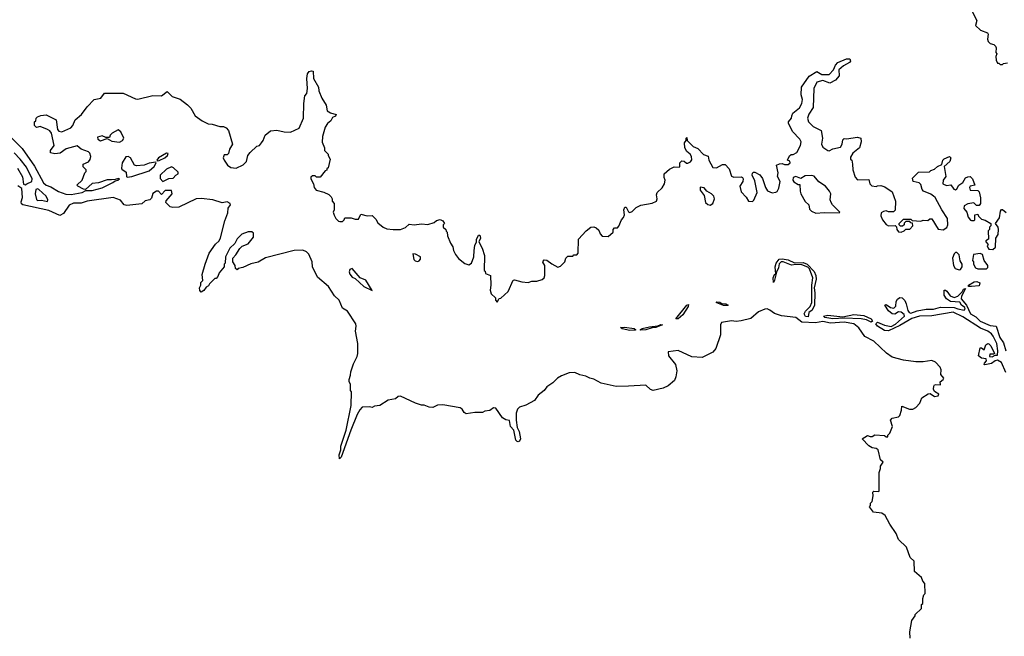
# Model space of a CAD drawing. Extents: x 2380107 to 2585170, y 384273 to 546161.
# Tile 109 of 256: x 2456160 to 2464109, y 492789 to 497771. Entities that reach past the tile are written whole.
import ezdxf

# ---------------------------------------------------------------- set-up
doc = ezdxf.new("R2010")
doc.units = 0

msp = doc.modelspace()

# ---------------------------------------------------------------- linework, layer by layer
at = {"layer": '0CON05XD'}
for points in [[(2463848.3, 497838.3), (2463886.2, 497765), (2463877.5, 497725), (2463916.4, 497686.4), (2463972.5, 497665), (2463977.5, 497655), (2463972.5, 497615), (2463980, 497595), (2463995, 497580), (2464025, 497570), (2464037, 497557), (2464042.5, 497545), (2464040, 497505), (2464050, 497495), (2464040, 497475), (2464042.5, 497445), (2464055, 497420), (2464065, 497420), (2464075, 497410), (2464095, 497410), (2464103, 497417), (2464135, 497422.5)], [(2461540, 496815), (2461545, 496820), (2461550, 496795), (2461595.9, 496745.9), (2461635, 496730), (2461681.7, 496681.7), (2461719.3, 496669.3), (2461722.5, 496635), (2461755, 496577.5), (2461785, 496573.3), (2461835, 496600), (2461855, 496600), (2461887, 496567), (2461907, 496507), (2461925, 496497.5), (2461985, 496501.2), (2461996, 496496), (2462001.2, 496485), (2461998.8, 496465), (2461972.5, 496425), (2461985, 496380), (2462025, 496337.5), (2462042.5, 496305), (2462075, 496303.3), (2462086.1, 496313.9), (2462113.3, 496375), (2462095, 496470), (2462072.5, 496515), (2462075, 496530), (2462085, 496540), (2462095, 496540), (2462136.4, 496516.4), (2462157, 496487), (2462181.2, 496415), (2462197.7, 496387.7), (2462235, 496373.3), (2462265, 496376.7), (2462275.8, 496384.2), (2462288.8, 496411.2), (2462300, 496465), (2462277.5, 496505), (2462282.5, 496535), (2462270, 496595), (2462293, 496607), (2462315, 496610), (2462335, 496600), (2462365, 496600), (2462380, 496615), (2462378.3, 496628.3), (2462360, 496635), (2462375, 496670), (2462388.3, 496681.7), (2462405, 496682.5), (2462433, 496697), (2462463.3, 496755), (2462468, 496785), (2462458.8, 496805), (2462398.3, 496868.3), (2462366.7, 496935), (2462366.7, 496945), (2462390, 496975), (2462393.6, 496993.6), (2462402.5, 497015), (2462455, 497060), (2462474.2, 497095), (2462478.6, 497125), (2462470, 497165), (2462472.5, 497225), (2462534, 497315), (2462595, 497352.5), (2462635, 497327.5), (2462695, 497328.8), (2462731.2, 497365), (2462745, 497403.3), (2462764.2, 497425), (2462835, 497455.7), (2462862.5, 497455), (2462866.2, 497435), (2462858.8, 497425), (2462810.9, 497399.1), (2462773.3, 497365), (2462775, 497317.5), (2462745, 497282.5), (2462700.7, 497259.3), (2462645, 497278.8), (2462594.2, 497265.8), (2462570, 497215), (2462565, 497062.5), (2462531.5, 497008.5), (2462520, 496975), (2462528.1, 496945), (2462565, 496908.6), (2462630, 496875), (2462640, 496815), (2462634.1, 496764.1), (2462645, 496740), (2462685, 496713.3), (2462695, 496712.5), (2462725, 496727.5), (2462787.7, 496742.3), (2462800, 496765), (2462805, 496800), (2462815, 496810), (2462835, 496807.5), (2462925, 496823.3), (2462950, 496815), (2462952.5, 496785), (2462940, 496735), (2462887, 496693), (2462868.3, 496661.7), (2462867.5, 496645), (2462876.7, 496635), (2462883.8, 496605), (2462887, 496557), (2462905, 496500), (2462925, 496477.5), (2463015, 496480), (2463023.3, 496445), (2463039.3, 496429.3), (2463075, 496422.5), (2463085, 496430), (2463111.7, 496431.7), (2463145, 496420), (2463205, 496380), (2463230, 496305), (2463227, 496233), (2463215, 496220), (2463175, 496220), (2463155, 496227.5), (2463135, 496222.5), (2463115, 496210), (2463113, 496187), (2463126.7, 496155), (2463155, 496116.7), (2463175, 496106.7), (2463228.3, 496108.3), (2463238.3, 496098.3), (2463242.5, 496075), (2463255, 496057.5), (2463276.1, 496053.9), (2463300, 496065), (2463315, 496080), (2463345, 496080), (2463370, 496105), (2463368.3, 496128.3), (2463355, 496130), (2463345, 496140), (2463315, 496140), (2463301.7, 496128.3), (2463300, 496115), (2463288.3, 496101.7), (2463271.7, 496101.7), (2463260, 496115), (2463260, 496125), (2463295, 496160), (2463355, 496160), (2463365, 496150), (2463435, 496143.3), (2463455, 496152.5), (2463491.7, 496148.3), (2463508.3, 496161.7), (2463525, 496162.5), (2463575, 496077.5), (2463615, 496073.3), (2463645, 496092.5), (2463652.5, 496115), (2463650, 496165), (2463603.9, 496233.9), (2463550, 496335), (2463537.5, 496345), (2463515, 496362.5), (2463457.5, 496385), (2463445, 496400), (2463435, 496440), (2463421.7, 496451.7), (2463373.6, 496463.6), (2463368.3, 496491.7), (2463415, 496540), (2463505, 496542.5), (2463515, 496552.5), (2463546.1, 496563.9), (2463570, 496585), (2463605, 496600), (2463613.3, 496635), (2463624.2, 496645.8), (2463666.4, 496666.4), (2463676.2, 496655), (2463670, 496625), (2463622.5, 496585), (2463636.7, 496505), (2463616.7, 496475), (2463613.3, 496445), (2463641.7, 496431.7), (2463677, 496437), (2463700.7, 496400.7), (2463715, 496397.5), (2463726.1, 496403.9), (2463742.5, 496435), (2463773.3, 496455), (2463796.4, 496493.6), (2463815, 496502.5), (2463833, 496503), (2463852.5, 496485), (2463870, 496435), (2463832.5, 496425), (2463827.5, 496415), (2463832.5, 496395), (2463895, 496390), (2463905, 496380), (2463917, 496333), (2463917.5, 496285), (2463905, 496270), (2463885, 496270), (2463861.7, 496291.7), (2463815, 496282.5), (2463783.6, 496266.4), (2463782.5, 496245), (2463807.5, 496215), (2463816.7, 496175), (2463835, 496152.5), (2463845, 496147.5), (2463865, 496150), (2463870, 496155), (2463870, 496195), (2463895, 496200), (2463900, 496185), (2463925, 496160), (2463955, 496152.5), (2464000, 496125), (2464000, 496105), (2463990, 496095), (2463990, 496075), (2463980, 496065), (2463981.7, 495998.3), (2463960, 495985), (2463960, 495975), (2463980, 495955), (2463970, 495945), (2463977.5, 495925), (2463985, 495917.5), (2464016.2, 495913.8), (2464037, 495933), (2464040, 496005), (2464060, 496035), (2464063.3, 496075), (2464060, 496095), (2464037.5, 496125), (2464069.5, 496170.5), (2464077, 496223), (2464085, 496237.5), (2464095, 496237.5), (2464125, 496212.5)], [(2455978.2, 496928.2), (2456179.2, 496729.2), (2456278.4, 496588.4), (2456353.2, 496453.2), (2456375, 496433.7), (2456412, 496422), (2456472.4, 496382.4), (2456532.5, 496362.5), (2456575, 496358.3), (2456665, 496374.1), (2456695, 496390.8), (2456745, 496390), (2456825, 496411.6), (2456912.5, 496455), (2456930, 496470), (2456952.5, 496475), (2456966.7, 496485), (2456958, 496488), (2456931.2, 496478.8), (2456902.3, 496477.7), (2456865, 496478), (2456795, 496452.7), (2456745, 496448.9), (2456690, 496400), (2456675, 496400.8), (2456630, 496425), (2456622.5, 496435), (2456665, 496473.3), (2456686.2, 496533.8), (2456696.7, 496545), (2456697, 496557), (2456673, 496583), (2456673.3, 496605), (2456715, 496622.5), (2456728.3, 496641.7), (2456734, 496665), (2456725, 496693.3), (2456714.2, 496704.2), (2456655.9, 496725.9), (2456625, 496752.5), (2456535, 496728), (2456486.1, 496693.9), (2456445, 496688.6), (2456410, 496695), (2456408.8, 496715), (2456438, 496755), (2456416.7, 496855), (2456403.9, 496873.9), (2456385, 496883.8), (2456325, 496907.5), (2456295, 496900), (2456280, 496915), (2456280, 496945), (2456290, 496955), (2456292.5, 496975), (2456303.8, 496986.2), (2456331.7, 496998.3), (2456375, 497003.3), (2456453.3, 496963.3), (2456466.2, 496885), (2456475, 496870), (2456500, 496865), (2456573.9, 496896.1), (2456590, 496915), (2456607.7, 496962.3), (2456658.8, 497005), (2456705, 497066.2), (2456760, 497125), (2456815, 497137.5), (2456845, 497176.7), (2456995, 497177.5), (2457095, 497132.5), (2457115, 497129.2), (2457235, 497158), (2457305, 497156.7), (2457350.7, 497190.7), (2457390, 497150), (2457455, 497128.8), (2457514.3, 497084.3), (2457541.2, 497055), (2457576.2, 496995), (2457632.5, 496955), (2457680.7, 496930.7), (2457715, 496927.5), (2457775, 496907.5), (2457805, 496907.5), (2457826.4, 496896.4), (2457846.4, 496876.4), (2457877.5, 496765), (2457852.5, 496725), (2457845, 496690), (2457835, 496680), (2457811.7, 496678.3), (2457803.3, 496655), (2457810, 496635), (2457837, 496597), (2457865, 496577.5), (2457908.3, 496571.7), (2457965, 496597.5), (2457990, 496625), (2458002.5, 496675), (2458020.7, 496699.3), (2458075, 496750), (2458096.4, 496753.6), (2458112.5, 496775), (2458126.7, 496795), (2458141.7, 496838.3), (2458185, 496872.5), (2458235, 496878.8), (2458295, 496863.8), (2458345, 496863.3), (2458416, 496894), (2458450, 496975), (2458453.3, 497095), (2458462.5, 497155), (2458477.5, 497175), (2458482.5, 497215), (2458477.5, 497295), (2458483.3, 497335), (2458498.3, 497351.7), (2458515, 497357.5), (2458530, 497355), (2458533.3, 497295), (2458573.3, 497225), (2458573.8, 497195), (2458598.3, 497138.3), (2458635, 497080), (2458642.5, 497035), (2458668.3, 497018.3), (2458716.2, 497005), (2458708.3, 496991.7), (2458685, 496980), (2458672.5, 496955), (2458645, 496932.5), (2458625, 496902.5), (2458603.9, 496826.1), (2458601.7, 496781.7), (2458620, 496735), (2458620, 496715), (2458650, 496685), (2458650, 496675), (2458667.5, 496645), (2458650, 496575), (2458640, 496565), (2458640, 496555), (2458625, 496550), (2458585, 496500), (2458555, 496500), (2458545, 496510), (2458525, 496510), (2458511.7, 496498.3), (2458510, 496485), (2458532.5, 496445), (2458536.7, 496415), (2458552.5, 496395), (2458615, 496377.5), (2458655, 496357.5), (2458675, 496340), (2458682.5, 496325), (2458682.5, 496305), (2458700, 496285), (2458697.5, 496235), (2458690, 496215), (2458698.3, 496191.7), (2458712.5, 496165), (2458733.6, 496143.6), (2458745, 496140), (2458765, 496140), (2458780, 496155), (2458785, 496170), (2458835, 496170), (2458868.3, 496158.3), (2458895, 496160), (2458915, 496200), (2458965, 496187.5), (2459005, 496190), (2459035, 496160), (2459050.7, 496130.7), (2459093.9, 496093.9), (2459125, 496082.5), (2459175, 496076.7), (2459235, 496076.7), (2459275, 496092.5), (2459305, 496120), (2459345, 496113.3), (2459405, 496122.5), (2459455, 496117.5), (2459507, 496133), (2459525, 496150), (2459555, 496157.5), (2459576.4, 496146.4), (2459590, 496125), (2459580, 496115), (2459580, 496095), (2459600, 496075), (2459601.7, 496061.7), (2459610, 496055), (2459612.5, 496025), (2459636.7, 495966.7), (2459657.5, 495935), (2459662.5, 495905), (2459677.5, 495875), (2459702, 495842), (2459755, 495800), (2459785, 495790), (2459808.8, 495805), (2459826, 495855), (2459828, 495905), (2459834.4, 495945.6), (2459847.5, 495975), (2459846.7, 495995), (2459865, 496030), (2459875, 496030), (2459880, 496005), (2459867.5, 495975), (2459892.5, 495925), (2459912.5, 495865), (2459910, 495745), (2459918.3, 495738.3), (2459921.7, 495721.7), (2459960, 495705), (2459962.5, 495625), (2459957.5, 495585), (2459967.5, 495555), (2460000, 495525), (2460000, 495505), (2460015, 495490), (2460031.7, 495518.3), (2460045, 495520), (2460102.5, 495575), (2460143, 495667), (2460155, 495670), (2460215, 495652.5), (2460265, 495647.5), (2460295, 495657.5), (2460335, 495657.5), (2460378.3, 495671.7), (2460393.6, 495686.4), (2460400, 495705), (2460400, 495785), (2460383, 495813), (2460385, 495820), (2460395, 495830), (2460415, 495827.5), (2460455, 495797.5), (2460505, 495772.5), (2460525, 495780), (2460560, 495815), (2460570, 495845), (2460585, 495860), (2460625, 495860), (2460635, 495870), (2460658.3, 495871.7), (2460670, 495885), (2460671.7, 495998.3), (2460733.6, 496066.4), (2460770, 496095), (2460795, 496097.5), (2460815, 496090), (2460835, 496070), (2460845, 496040), (2460863, 496023), (2460911.7, 496018.3), (2460950, 496055), (2460950, 496075), (2460961.7, 496088.3), (2460985, 496090), (2460997, 496103), (2461017.5, 496155), (2461035, 496172.5), (2461043.3, 496195), (2461037.1, 496235), (2461045, 496257.5), (2461055.5, 496255.5), (2461075, 496217.5), (2461085, 496212.5), (2461105, 496222.5), (2461137, 496253), (2461175, 496273.3), (2461265, 496290), (2461300, 496305), (2461306.7, 496325), (2461300, 496355), (2461306.4, 496373.6), (2461346.4, 496413.6), (2461366.7, 496445), (2461370, 496475), (2461363, 496497), (2461363.6, 496526.4), (2461407, 496563), (2461445, 496582.5), (2461485, 496580), (2461490, 496585), (2461490, 496615), (2461505, 496630), (2461525, 496627.5), (2461543, 496613), (2461555, 496612.5), (2461576.4, 496623.6), (2461585, 496640), (2461582.5, 496665), (2461572.5, 496685), (2461547, 496707), (2461530, 496735), (2461527.5, 496775), (2461540, 496795), (2461540, 496815)], [(2456965, 496781.2), (2456990, 496795), (2457001.2, 496815), (2456976.1, 496866.1), (2456955, 496882.5), (2456907, 496853), (2456891.7, 496838.3), (2456885, 496820), (2456855, 496820), (2456825, 496832.5), (2456788.3, 496821.7), (2456790, 496805), (2456811.7, 496791.7), (2456865, 496810), (2456905, 496790), (2456965, 496781.2)], [(2456141.1, 496571.1), (2456181.7, 496501.7), (2456191.2, 496441.2), (2456205, 496436.7), (2456217.5, 496445), (2456257.5, 496462.5), (2456260.5, 496485), (2456215, 496578.5), (2456165, 496645.5), (2456115.5, 496695)], [(2457027.7, 496497.7), (2457065, 496502.9), (2457205, 496551), (2457246.9, 496585), (2457262.5, 496615), (2457260, 496620), (2457205, 496611.1), (2457165, 496596.2), (2457101.7, 496591.7), (2457087, 496597), (2457055.9, 496655.9), (2457035, 496666.7), (2457016.4, 496663.6), (2456987.1, 496615), (2456981.7, 496571.7), (2456985, 496563.3), (2457019.4, 496539.4), (2457021.2, 496505), (2457027.7, 496497.7)], [(2457270, 496630), (2457285, 496633.3), (2457331.4, 496655), (2457354.2, 496675), (2457360, 496690), (2457345, 496692.5), (2457280, 496655), (2457267.5, 496635), (2457270, 496630)], [(2457315, 496462.5), (2457365, 496487.5), (2457398.3, 496491.7), (2457420, 496515), (2457440, 496525), (2457438.3, 496538.3), (2457402.5, 496575), (2457385, 496583.3), (2457345, 496564), (2457293.5, 496515), (2457295, 496486.7), (2457315, 496462.5)], [(2462588.3, 496208.3), (2462655, 496214.2), (2462775, 496210), (2462780, 496215), (2462722.5, 496275), (2462711.2, 496295), (2462703.9, 496316.1), (2462708, 496365), (2462698.8, 496385), (2462665, 496426), (2462611.7, 496461.7), (2462575, 496506.7), (2462553.6, 496513.6), (2462500.7, 496509.3), (2462465, 496487.5), (2462425, 496503.3), (2462403.6, 496496.4), (2462402.5, 496475), (2462410.7, 496460.7), (2462445, 496440), (2462458.3, 496438.3), (2462460, 496385), (2462467.5, 496365), (2462501.7, 496301.7), (2462530, 496275), (2462535, 496240), (2462553.6, 496223.6), (2462588.3, 496208.3)], [(2457210, 496315), (2457173, 496307), (2457145.5, 496284.5), (2457025, 496271.2), (2457002.5, 496275), (2456975, 496313.3), (2456915, 496333.3), (2456705, 496304.4), (2456655, 496287.8), (2456595, 496288.1), (2456558.7, 496271.3), (2456512.9, 496205), (2456485, 496190), (2456395, 496230), (2456185, 496274.3), (2456175, 496282), (2456171.2, 496298.8), (2456182, 496335), (2456177.7, 496407.7), (2456145, 496428)], [(2461735, 496272.5), (2461756.7, 496285), (2461768, 496325), (2461763.8, 496345), (2461746.2, 496365), (2461707.5, 496385), (2461685, 496412.5), (2461653, 496417), (2461652.5, 496395), (2461685, 496350), (2461697.5, 496295), (2461715, 496277.5), (2461735, 496272.5)], [(2456385, 496302.5), (2456386.2, 496315), (2456372.5, 496345), (2456315, 496398.1), (2456305, 496404), (2456290, 496400), (2456284, 496365), (2456295, 496317.5), (2456305, 496311.2), (2456335, 496313.8), (2456385, 496302.5)], [(2463350, 492775), (2463347.5, 492825), (2463363, 492917), (2463390, 492955), (2463390, 492965), (2463440, 493015), (2463440, 493045), (2463450, 493055), (2463450, 493095), (2463460, 493125), (2463470, 493135), (2463467, 493217), (2463450, 493235), (2463440, 493265), (2463383, 493313), (2463380, 493395), (2463350, 493425), (2463318.3, 493508.3), (2463255, 493570), (2463235, 493620), (2463183.9, 493693.9), (2463146.4, 493766.4), (2463120, 493785), (2463052.3, 493792.3), (2463020, 493835), (2463030, 493845), (2463030, 493865), (2463041.7, 493878.3), (2463050, 493925), (2463047.5, 493955), (2463055, 493962.5), (2463095, 493960), (2463100, 493965), (2463098.3, 494111.7), (2463110, 494145), (2463110, 494165), (2463130, 494195), (2463110, 494215), (2463090, 494295), (2463075, 494307.5), (2463043, 494313), (2463015, 494327.5), (2462962.5, 494385), (2463005, 494412.5), (2463025, 494402.5), (2463043, 494403), (2463065, 494417.5), (2463141.7, 494411.7), (2463155, 494400), (2463168.3, 494401.7), (2463170, 494415), (2463185, 494430), (2463206.2, 494485), (2463190, 494535), (2463205, 494552.5), (2463255, 494562.5), (2463266.4, 494573.6), (2463280, 494615), (2463281.7, 494648.3), (2463343.9, 494623.9), (2463370, 494625), (2463395, 494637.5), (2463426.4, 494673.6), (2463443.6, 494716.4), (2463495, 494747.5), (2463511.7, 494751.7), (2463545, 494727.5), (2463575, 494733.3), (2463580, 494745), (2463546.7, 494766.7), (2463536.7, 494785), (2463539.3, 494810.7), (2463545, 494820), (2463555, 494822.5), (2463595, 494820), (2463590, 494845), (2463616.4, 494863.6), (2463620, 494875), (2463597.5, 494905), (2463598, 494942), (2463590.8, 494965), (2463552.9, 495005), (2463525, 495017.1), (2463455, 495006.7), (2463394.2, 495005.8), (2463295, 495020.6), (2463204, 495044), (2463157.9, 495077.9), (2463055, 495173.3), (2462981.8, 495211.8), (2462935, 495282), (2462895, 495314.4), (2462815, 495326.8), (2462705, 495320.2), (2462645, 495333), (2462585, 495320.6), (2462475, 495328.5), (2462425, 495366.1), (2462308.9, 495378.9), (2462255, 495397.1), (2462215, 495422.9), (2462195, 495434.2), (2462175, 495431.9), (2462125, 495410.5), (2462062, 495358), (2461985, 495337.5), (2461945, 495331.4), (2461907.8, 495337.8), (2461826, 495325), (2461817.5, 495305), (2461818.8, 495225), (2461779.2, 495115), (2461755, 495084.2), (2461668.8, 495041.2), (2461585, 495047.8), (2461475, 495098.6), (2461395, 495087.5), (2461398.6, 495055), (2461454.5, 494984.5), (2461465.5, 494935), (2461458.5, 494885), (2461447.1, 494855), (2461396, 494814), (2461355, 494793.1), (2461275, 494775.4), (2461253.2, 494783.2), (2461215, 494817.8), (2461075, 494810), (2460975, 494807.5), (2460855, 494833.3), (2460795, 494867.5), (2460763.6, 494873.6), (2460731.7, 494891.7), (2460683, 494903), (2460641.7, 494921.7), (2460595, 494916.7), (2460535, 494893.8), (2460502, 494875), (2460465, 494837.5), (2460416.1, 494803.9), (2460393.3, 494775), (2460345, 494736.7), (2460315.8, 494694.2), (2460245, 494657.8), (2460195, 494641.4), (2460180, 494625), (2460168.3, 494591.7), (2460167.1, 494535), (2460175.7, 494475), (2460192, 494445), (2460204.3, 494385), (2460195.8, 494365), (2460185, 494360), (2460175, 494362), (2460164.6, 494374.6), (2460148.8, 494455), (2460122.5, 494485), (2460113.3, 494533.3), (2460085, 494538.5), (2460056.9, 494555), (2460005, 494632.5), (2459985, 494634), (2459955, 494612.5), (2459915, 494607.5), (2459895, 494597.5), (2459835, 494597.5), (2459765, 494587.5), (2459747, 494597), (2459731.2, 494625), (2459715.5, 494635.5), (2459575, 494660), (2459534.3, 494655.7), (2459495, 494638.8), (2459465, 494640), (2459426.4, 494656.4), (2459405, 494657.5), (2459355, 494673.8), (2459235, 494730), (2459215, 494727.5), (2459195, 494707.5), (2459135, 494697.5), (2459067, 494653), (2459025, 494647.5), (2459005, 494637.5), (2458985, 494642.5), (2458925, 494640), (2458905, 494620), (2458885, 494582.5), (2458832.5, 494455), (2458755, 494236.7), (2458742.5, 494222.5), (2458739.4, 494255), (2458752.9, 494295), (2458753.6, 494326.4), (2458795.7, 494455), (2458836, 494655), (2458840, 494765), (2458830, 494775), (2458830, 494825), (2458820, 494845), (2458820, 494865), (2458831.7, 494898.3), (2458832.5, 494925), (2458855, 494990), (2458885, 495050), (2458890, 495075), (2458890, 495155), (2458870, 495255), (2458877.5, 495295), (2458873.3, 495315), (2458805.3, 495415.3), (2458765, 495440), (2458740, 495505), (2458700.5, 495540.5), (2458652.5, 495615), (2458565, 495690), (2458523, 495773), (2458522.5, 495815), (2458495, 495876.2), (2458475, 495896), (2458445, 495910), (2458375, 495906.7), (2458145, 495847.5), (2458085, 495812.5), (2458025, 495797.5), (2457961.7, 495768.3), (2457925, 495760), (2457915, 495750), (2457901.7, 495761.7), (2457900, 495785), (2457880, 495815), (2457880, 495845), (2457905, 495870), (2457937, 495923), (2457955, 495940), (2458005, 495960), (2458047.5, 496015), (2458046.4, 496046.4), (2458035, 496057.5), (2458005, 496057.5), (2457953, 496037), (2457915, 496000), (2457896.4, 495963.6), (2457857.5, 495925), (2457822.5, 495855), (2457820, 495805), (2457810, 495795), (2457810, 495775), (2457770, 495725), (2457760, 495695), (2457745, 495680), (2457735, 495680), (2457691.7, 495638.3), (2457685, 495620), (2457665, 495610), (2457646.4, 495583.6), (2457625, 495570), (2457613, 495583), (2457612.5, 495605), (2457622.5, 495625), (2457623, 495647), (2457637.5, 495665), (2457633, 495713), (2457657.5, 495795), (2457690, 495885), (2457741.7, 495958.3), (2457770, 495985), (2457781.7, 496008.3), (2457816.2, 496145), (2457839.3, 496210.7), (2457843, 496247), (2457862.5, 496275), (2457860, 496285), (2457835, 496299.2), (2457795, 496291.2), (2457720, 496315), (2457625, 496326.7), (2457585, 496322.5), (2457445, 496257.5), (2457395, 496252.5), (2457375, 496260), (2457340, 496295), (2457341.7, 496308.3), (2457390, 496365), (2457385, 496390), (2457335, 496390), (2457305, 496360), (2457280, 496385), (2457265, 496386.2), (2457235, 496366.7), (2457225, 496330), (2457210, 496315)], [(2459375, 495817.5), (2459385, 495822.5), (2459396.7, 495835), (2459395, 495856.2), (2459355, 495878), (2459335, 495880), (2459342.5, 495832.5), (2459351.7, 495821.7), (2459375, 495817.5)], [(2463745, 495750), (2463755, 495752.5), (2463767.5, 495775), (2463770, 495795), (2463753, 495823), (2463745, 495872.5), (2463725, 495890), (2463715, 495890), (2463705, 495880), (2463691.2, 495845), (2463698, 495785), (2463711.7, 495761.7), (2463745, 495750)], [(2463965, 495757.5), (2463975, 495770), (2463976.2, 495785), (2463946, 495826), (2463932.5, 495875), (2463915, 495883.3), (2463860, 495875), (2463852.5, 495825), (2463860, 495815), (2463860, 495795), (2463877, 495767), (2463895, 495757.5), (2463965, 495757.5)], [(2462525, 495370), (2462505, 495372.4), (2462493.9, 495395), (2462503.3, 495416.7), (2462541.5, 495455), (2462554.6, 495485), (2462553.8, 495625), (2462562.5, 495685), (2462537, 495757), (2462522, 495772), (2462475, 495791.8), (2462425, 495794.5), (2462391.7, 495788.3), (2462325, 495814.6), (2462306.5, 495813.5), (2462291.2, 495798.8), (2462286.1, 495765), (2462268.8, 495731.2), (2462255, 495666.7), (2462245, 495647.5), (2462243.1, 495685), (2462255, 495711.2), (2462263.3, 495716.7), (2462260, 495775), (2462266.7, 495805), (2462291.9, 495835), (2462315, 495838.7), (2462365, 495830), (2462415, 495807.3), (2462485, 495808.8), (2462516.9, 495795), (2462575, 495737.5), (2462588.2, 495705), (2462590.8, 495675), (2462574.2, 495605), (2462579.3, 495565), (2462576.7, 495465), (2462558.9, 495425), (2462531.5, 495405), (2462525, 495370)], [(2459005, 495584.2), (2458955, 495667.5), (2458910, 495685), (2458845, 495760), (2458826.1, 495753.9), (2458820, 495735), (2458824.2, 495715.8), (2458845, 495692), (2458868.8, 495678.8), (2458938.1, 495615), (2459005, 495584.2)], [(2463845, 495614.4), (2463820, 495615), (2463820, 495625), (2463865, 495653.6), (2463886.9, 495656.9), (2463912.5, 495645), (2463905, 495621.2), (2463845, 495614.4)], [(2464121.7, 494921.7), (2464085, 495002), (2464055, 495020.8), (2464034.3, 495015.7), (2464005, 494994.5), (2463952.5, 494982.5), (2463947.5, 494985), (2463948.8, 494995), (2463966.2, 495015), (2463962, 495032), (2463925, 495035.7), (2463901.9, 495055), (2463915, 495120), (2463925, 495120), (2463947, 495103), (2463960, 495145), (2463975, 495153.8), (2463985, 495152), (2464001.2, 495135), (2464030, 495075), (2464021.7, 495068.3), (2463991.7, 495068.3), (2463990.7, 495050.7), (2464011.7, 495048.3), (2464035, 495060), (2464055, 495060), (2464058, 495095), (2464049.5, 495155), (2464020.4, 495215), (2464005, 495233.6), (2463975, 495255.4), (2463918.1, 495278.1), (2463775, 495370), (2463695, 495408.5), (2463525, 495379.7), (2463424.6, 495375.4), (2463362.3, 495357.7), (2463265, 495299.4), (2463175, 495257.5), (2463140.6, 495260.6), (2463084.6, 495294.6), (2463072.5, 495315), (2463085, 495326.2), (2463142.2, 495302.3), (2463195, 495292.2), (2463229.9, 495310.1), (2463302, 495375), (2463300, 495390), (2463275, 495408.8), (2463255, 495410), (2463225, 495392.5), (2463205, 495393.8), (2463175, 495417.5), (2463143.3, 495465), (2463155, 495470), (2463190, 495445), (2463218.3, 495441.7), (2463233.3, 495456.7), (2463237, 495493), (2463246.4, 495513.6), (2463265, 495527.5), (2463285, 495523.3), (2463305, 495503.3), (2463318, 495475), (2463330.5, 495420.5), (2463340, 495405), (2463355, 495399.4), (2463405, 495418.6), (2463477.6, 495432.4), (2463537.2, 495432.8), (2463595, 495449.4), (2463705, 495447.1), (2463735, 495433.8), (2463785, 495423.3), (2463792.5, 495435), (2463790, 495445), (2463764, 495465), (2463749.5, 495489.5), (2463675, 495494.2), (2463641.2, 495515), (2463623.8, 495545), (2463623.3, 495585), (2463635, 495586.2), (2463645, 495578.8), (2463670.7, 495540.7), (2463705, 495527.5), (2463733.1, 495536.9), (2463768.8, 495571.2), (2463780, 495595), (2463795, 495600), (2463763.8, 495536.2), (2463762, 495515), (2463805, 495463.3), (2463835, 495395.7), (2463879.1, 495369.1), (2463915, 495334.6), (2463995, 495301.4), (2464044, 495294), (2464072.2, 495202.3), (2464101.5, 495161.5), (2464121.3, 495095)], [(2461475, 495353.2), (2461456.7, 495355), (2461545, 495464.3), (2461559.1, 495469.1), (2461556.9, 495455), (2461515, 495385.6), (2461475, 495353.2)], [(2461875, 495462.9), (2461843, 495463), (2461783.3, 495486.7), (2461787.5, 495492.5), (2461812.4, 495487.6), (2461828.3, 495478.3), (2461860, 495475), (2461880, 495465), (2461875, 495462.9)], [(2463035, 495327.1), (2462996.2, 495346.2), (2462953.1, 495353.1), (2462815, 495360.9), (2462725, 495354.1), (2462661.2, 495365), (2462648.8, 495375), (2462685, 495382.5), (2462805, 495370.6), (2462895, 495389.7), (2462975, 495380.6), (2463033.3, 495355), (2463044.2, 495335), (2463035, 495327.1)], [(2461175, 495261.9), (2461168.8, 495265), (2461186.7, 495275), (2461245, 495290.8), (2461311.2, 495298.8), (2461335, 495308.9), (2461348.8, 495305), (2461296.7, 495285), (2461265, 495281.9), (2461215, 495264.7), (2461175, 495261.9)], [(2461085, 495261.1), (2461025, 495274.7), (2461011.2, 495285), (2461043.5, 495286.5), (2461120, 495275), (2461133.3, 495265), (2461125, 495262.2), (2461085, 495261.1)]]:
    msp.add_lwpolyline(points, dxfattribs=at)

doc.saveas('drawing.dxf')
